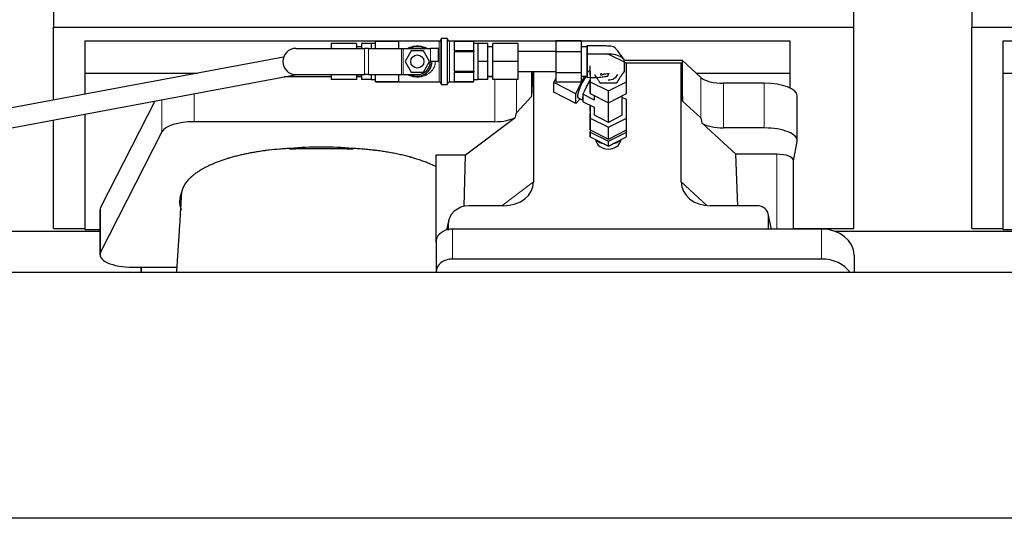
# Model space of a CAD drawing. Header units: inches. Extents: x 0 to 23760, y -13 to 16800.
# Tile 57 of 256: x 5956 to 6556, y 6435 to 6739. Entities that reach past the tile are written whole.
import ezdxf

# ---------------------------------------------------------------- set-up
doc = ezdxf.new("R2010")
doc.units = ezdxf.units.IN
doc.layers.add('1', color=7, linetype='Continuous', true_color=0xffffff)

msp = doc.modelspace()

# ---------------------------------------------------------------- linework, layer by layer
at = {"layer": '1', "color": 2, "linetype": 'Continuous', "lineweight": 25}
for p, q in [((5976.661, 6773.667), (5976.661, 6734.46)), ((6536.661, 6773.667), (6536.661, 6734.46)), ((6464.661, 6734.46), (6464.661, 6771.287)), ((5976.661, 6689.996), (5976.661, 6734.46)), ((5976.661, 6734.46), (6464.661, 6734.46)), ((6464.661, 6611.635), (6464.661, 6734.46)), ((6536.661, 6734.46), (7024.661, 6734.46)), ((6536.661, 6611.635), (6536.661, 6734.46)), ((5995.661, 6726.149), (5995.661, 6706.346)), ((5995.661, 6726.149), (6212.469, 6726.149)), ((6173.001, 6725.943), (6173.001, 6725.938)), ((6211.801, 6725.943), (6173.001, 6725.943)), ((6173.001, 6725.938), (6187.001, 6725.938)), ((6173.001, 6722.97), (6173.001, 6725.938)), ((6187.001, 6725.938), (6187.001, 6721.443)), ((6213.001, 6713.443), (6213.001, 6727.143)), ((6216.701, 6727.443), (6213.301, 6727.443)), ((6217.001, 6713.443), (6217.001, 6727.143)), ((6217.528, 6726.149), (6425.661, 6726.149)), ((6233.001, 6725.943), (6218.201, 6725.943)), ((6221.001, 6725.938), (6221.001, 6720.001)), ((6221.001, 6725.938), (6233.001, 6725.938)), ((6233.001, 6725.943), (6233.001, 6725.938)), ((6233.001, 6722.97), (6233.001, 6725.938)), ((6283.001, 6726.133), (6283.001, 6719.308)), ((6298.501, 6726.133), (6283.001, 6726.133)), ((6298.501, 6726.133), (6298.501, 6719.308)), ((6425.661, 6726.149), (6425.661, 6706.346)), ((6555.661, 6726.149), (6985.661, 6726.149)), ((6555.661, 6726.149), (6555.661, 6706.346)), ((6124.501, 6721.443), (6166.315, 6721.443)), ((6146.001, 6724.443), (6146.001, 6721.443)), ((6161.501, 6724.443), (6146.001, 6724.443)), ((6161.501, 6724.443), (6161.501, 6721.443)), ((6164.501, 6722.443), (6161.501, 6722.443)), ((6164.501, 6724.443), (6164.501, 6721.443)), ((6170.401, 6724.443), (6164.501, 6724.443)), ((6168.815, 6721.443), (6166.315, 6721.443)), ((6168.815, 6721.443), (6188.841, 6721.443)), ((6173.001, 6724.443), (6170.401, 6724.443)), ((6170.401, 6724.443), (6170.401, 6721.443)), ((6173.001, 6721.443), (6173.001, 6722.97)), ((6188.841, 6721.443), (6189.841, 6721.443)), ((6189.841, 6721.443), (6206.501, 6721.443)), ((6194.748, 6719.943), (6190.996, 6713.443)), ((6202.254, 6719.943), (6194.748, 6719.943)), ((6206.007, 6713.443), (6202.254, 6719.943)), ((6211.501, 6721.443), (6206.501, 6721.443)), ((6211.501, 6713.443), (6211.501, 6721.443)), ((6233.001, 6720.001), (6221.001, 6720.001)), ((6235.601, 6724.443), (6233.001, 6724.443)), ((6233.001, 6720.001), (6233.001, 6722.97)), ((6233.001, 6720.001), (6233.001, 6719.381)), ((6241.501, 6724.443), (6235.601, 6724.443)), ((6235.601, 6718.943), (6235.601, 6724.443)), ((6241.501, 6713.443), (6241.501, 6724.443)), ((6244.501, 6722.443), (6241.501, 6722.443)), ((6244.501, 6713.443), (6244.501, 6724.443)), ((6260.001, 6724.443), (6244.501, 6724.443)), ((6260.001, 6713.443), (6260.001, 6724.443)), ((6302.001, 6722.443), (6298.501, 6722.443)), ((6302.001, 6722.443), (6302.001, 6713.443)), ((6116.971, 6716.152), (5822.772, 6661.309)), ((6221.001, 6719.381), (6221.001, 6707.506)), ((6233.001, 6719.381), (6221.001, 6719.381)), ((6233.001, 6713.443), (6233.001, 6719.381)), ((6235.601, 6713.443), (6235.601, 6718.943)), ((6283.001, 6719.443), (6260.001, 6719.443)), ((6283.001, 6719.308), (6283.001, 6706.619)), ((6298.501, 6719.308), (6283.001, 6719.308)), ((6298.501, 6719.308), (6298.501, 6706.619)), ((6314.994, 6718.015), (6314.55, 6717.787)), ((6325.998, 6712.386), (6314.994, 6718.015)), ((6360.328, 6713.975), (6324.523, 6713.975)), ((6360.328, 6689.213), (6360.328, 6713.975)), ((6371.438, 6703.71), (6360.328, 6713.975)), ((6190.996, 6713.443), (6194.748, 6706.943)), ((6202.254, 6706.943), (6206.007, 6713.443)), ((6211.501, 6713.443), (6206.501, 6713.443)), ((6213.001, 6699.743), (6213.001, 6713.443)), ((6217.001, 6699.743), (6217.001, 6713.443)), ((6233.001, 6707.506), (6233.001, 6713.443)), ((6241.501, 6713.443), (6235.601, 6713.443)), ((6235.601, 6707.943), (6235.601, 6713.443)), ((6235.601, 6702.443), (6235.601, 6707.943)), ((6241.501, 6702.443), (6241.501, 6713.443)), ((6244.501, 6702.443), (6244.501, 6713.443)), ((6260.001, 6713.443), (6244.501, 6713.443)), ((6260.001, 6702.443), (6260.001, 6713.443)), ((6302.001, 6713.443), (6302.001, 6704.443)), ((6302.001, 6706.448), (6303.998, 6708.453)), ((6303.998, 6705.219), (6303.998, 6710.896)), ((6304.001, 6707.634), (6304.004, 6701.11)), ((6325.439, 6712.672), (6359.407, 6712.672)), ((6326.004, 6701.12), (6325.998, 6712.386)), ((6359.407, 6712.672), (6360.328, 6689.213)), ((6359.407, 6640.078), (6359.407, 6712.672)), ((5824.971, 6649.512), (6125.008, 6705.443)), ((5995.661, 6706.346), (5995.661, 6693.537)), ((5995.661, 6706.346), (6064.374, 6706.346)), ((6146.004, 6703.997), (6117.251, 6703.997)), ((6124.501, 6705.443), (6166.315, 6705.443)), ((6146.001, 6705.443), (6146.001, 6702.443)), ((6161.501, 6702.443), (6146.001, 6702.443)), ((6164.5, 6703.997), (6161.5, 6703.997)), ((6161.501, 6705.443), (6161.501, 6702.443)), ((6161.501, 6704.443), (6164.501, 6704.443)), ((6164.501, 6705.443), (6164.501, 6702.443)), ((6170.401, 6702.443), (6164.501, 6702.443)), ((6168.815, 6705.443), (6166.315, 6705.443)), ((6168.815, 6705.443), (6188.841, 6705.443)), ((6170.401, 6705.443), (6170.401, 6702.443)), ((6170.401, 6702.443), (6173.001, 6702.443)), ((6173.001, 6703.917), (6173.001, 6705.443)), ((6173.001, 6700.948), (6173.001, 6703.917)), ((6187.001, 6705.443), (6187.001, 6700.948)), ((6188.841, 6705.443), (6189.841, 6705.443)), ((6189.841, 6705.443), (6198.501, 6705.443)), ((6194.748, 6706.943), (6202.254, 6706.943)), ((6221.001, 6707.506), (6233.001, 6707.506)), ((6221.001, 6706.886), (6221.001, 6700.948)), ((6221.001, 6706.886), (6233.001, 6706.886)), ((6233.001, 6707.506), (6233.001, 6706.886)), ((6233.001, 6703.917), (6233.001, 6706.886)), ((6233.001, 6700.948), (6233.001, 6703.917)), ((6233.001, 6702.443), (6235.601, 6702.443)), ((6241.501, 6702.443), (6235.601, 6702.443)), ((6244.498, 6703.997), (6241.498, 6703.997)), ((6241.501, 6704.443), (6244.501, 6704.443)), ((6260.001, 6702.443), (6244.501, 6702.443)), ((6260.001, 6707.443), (6283.001, 6707.443)), ((6268.392, 6692.351), (6268.392, 6707.443)), ((6268.392, 6692.351), (6269.12, 6707.443)), ((6269.372, 6707.443), (6269.372, 6639.984)), ((6281.785, 6700.631), (6283.001, 6703.151)), ((6283.001, 6706.619), (6283.001, 6700.754)), ((6298.501, 6706.619), (6283.001, 6706.619)), ((6295.212, 6693.763), (6300.367, 6704.443)), ((6298.501, 6706.619), (6298.501, 6700.754)), ((6298.501, 6704.443), (6302.001, 6704.443)), ((6303.739, 6702.264), (6302.896, 6700.517)), ((6303.999, 6702.526), (6303.739, 6702.264)), ((6304, 6702.131), (6303.739, 6702.264)), ((6303.998, 6705.219), (6304.004, 6693.952)), ((6368.579, 6706.346), (6425.661, 6706.346)), ((6425.661, 6706.346), (6425.661, 6697.334)), ((6555.661, 6706.346), (6555.661, 6611.078)), ((6555.661, 6706.346), (6817.854, 6706.346)), ((6187.001, 6700.948), (6173.001, 6700.948)), ((6173.001, 6700.948), (6173.001, 6700.943)), ((6173.001, 6700.943), (6211.801, 6700.943)), ((6213.301, 6699.443), (6216.701, 6699.443)), ((6218.201, 6700.943), (6233.001, 6700.943)), ((6233.001, 6700.948), (6221.001, 6700.948)), ((6233.001, 6700.948), (6233.001, 6700.943)), ((6295.212, 6693.763), (6281.785, 6700.631)), ((6281.785, 6694.766), (6281.785, 6700.631)), ((6298.501, 6700.754), (6283.001, 6700.754)), ((6302.896, 6700.517), (6300.337, 6695.214)), ((6304.004, 6693.952), (6304.004, 6701.11)), ((6304.004, 6701.11), (6315.008, 6695.481)), ((6315.008, 6695.481), (6326.004, 6701.12)), ((6326.004, 6693.963), (6326.004, 6701.12)), ((6410.13, 6700.167), (6385.296, 6700.167)), ((6259.074, 6682.205), (6268.392, 6692.351)), ((6295.212, 6687.898), (6281.785, 6694.766)), ((6295.212, 6687.898), (6295.212, 6693.763)), ((6297.908, 6690.606), (6295.212, 6687.898)), ((6296.609, 6691.27), (6299.493, 6689.795)), ((6300.337, 6695.214), (6299.493, 6693.467)), ((6306.504, 6689.881), (6299.493, 6693.467)), ((6299.493, 6693.467), (6299.493, 6692.567)), ((6299.493, 6692.567), (6299.493, 6689.835)), ((6299.493, 6689.835), (6299.493, 6688.935)), ((6304.004, 6693.952), (6315.008, 6688.324)), ((6306.504, 6689.881), (6306.502, 6692.675)), ((6306.504, 6689.881), (6306.504, 6692.674)), ((6315.008, 6688.324), (6315.008, 6695.481)), ((6315.008, 6688.324), (6326.004, 6693.963)), ((6323.504, 6680.697), (6323.504, 6692.68)), ((6325.998, 6690.223), (6323.504, 6691.498)), ((6326.004, 6678.956), (6325.998, 6690.223)), ((6430.13, 6665.259), (6430.13, 6692.513)), ((6038.406, 6689.299), (6005.346, 6624.319)), ((6306.504, 6685.349), (6299.493, 6688.935)), ((6303.998, 6683.055), (6303.998, 6686.631)), ((6304, 6686.63), (6304.004, 6678.946)), ((6306.504, 6680.689), (6306.501, 6685.35)), ((6306.504, 6680.689), (6306.504, 6685.349)), ((6315.006, 6676.34), (6315.006, 6688.325)), ((6360.328, 6689.213), (6371.438, 6679.046)), ((5976.661, 6611.635), (5976.661, 6677.788)), ((5995.661, 6681.331), (5995.661, 6611.078)), ((6227.985, 6656.579), (6258.238, 6679.299)), ((6303.998, 6683.055), (6304.004, 6671.788)), ((6303.998, 6678.715), (6303.998, 6681.67)), ((6303.999, 6681.67), (6303.998, 6681.67)), ((6303.998, 6681.67), (6304.004, 6670.403)), ((6303.998, 6678.715), (6304.004, 6667.448)), ((6304.004, 6678.946), (6315.008, 6673.318)), ((6304.004, 6671.788), (6304.004, 6678.946)), ((6315.006, 6676.34), (6306.504, 6680.689)), ((6323.504, 6680.697), (6315.006, 6676.34)), ((6315.008, 6673.318), (6326.004, 6678.956)), ((6326.004, 6671.799), (6326.004, 6678.956)), ((6245.756, 6676.742), (6062.366, 6676.742)), ((6304.004, 6671.788), (6315.008, 6666.16)), ((6315.008, 6666.16), (6315.008, 6673.318)), ((6315.008, 6666.16), (6326.004, 6671.799)), ((6326.004, 6670.414), (6326.004, 6671.799)), ((6372.167, 6675.877), (6392.716, 6656.897)), ((6410.13, 6672.912), (6385.296, 6672.912)), ((6042.735, 6670.552), (6005.346, 6597.065)), ((6304.004, 6667.448), (6304.004, 6670.403)), ((6304.004, 6670.403), (6315.008, 6664.775)), ((6304.004, 6667.448), (6315.008, 6661.82)), ((6315.008, 6664.775), (6326.004, 6670.414)), ((6315.008, 6661.82), (6326.004, 6667.458)), ((6326.004, 6667.458), (6326.004, 6670.414)), ((6315.008, 6661.82), (6315.008, 6664.775)), ((6428.015, 6652.861), (6430.086, 6664.75)), ((6209.948, 6603.316), (6209.948, 6656.579)), ((6209.948, 6656.579), (6227.985, 6656.579)), ((6227.064, 6625.112), (6227.985, 6656.579)), ((6417.807, 6656.897), (6392.716, 6656.897)), ((6393.95, 6625.448), (6392.716, 6656.897)), ((6428.015, 6611.249), (6428.015, 6652.991)), ((6251.035, 6625.448), (6230.184, 6625.448)), ((6405.664, 6625.448), (6377.203, 6625.448)), ((6004.977, 6622.857), (6004.977, 6595.602)), ((6414.603, 6611.251), (6412.499, 6620.494)), ((6412.637, 6611.251), (6412.637, 6619.262)), ((5976.661, 6611.635), (5995.661, 6611.635)), ((6217.443, 6616.019), (6216.357, 6610.722)), ((6217.233, 6613.952), (6217.233, 6610.655)), ((6428.015, 6611.635), (6464.661, 6611.635)), ((6536.661, 6611.635), (6555.661, 6611.635)), ((5893.041, 6609.895), (6004.976, 6609.895)), ((5995.661, 6611.078), (6004.98, 6611.078)), ((6444.948, 6611.251), (6219.948, 6611.251)), ((6453.041, 6609.895), (6564.976, 6609.895)), ((6555.661, 6611.078), (6564.98, 6611.078)), ((6209.948, 6603.317), (6209.948, 6585.056)), ((6464.948, 6595.383), (6464.948, 6584.854)), ((6024.977, 6587.949), (6029.998, 6587.949)), ((6029.998, 6587.949), (6029.998, 6584.853)), ((6029.998, 6587.949), (6051.873, 6587.949)), ((6029.998, 6584.853), (6029.998, 6587.948)), ((6444.948, 6592.99), (6219.948, 6592.99)), ((7759.501, 6584.854), (3280.011, 6584.854)), ((6209.948, 6585.056), (6209.948, 6584.853)), ((7759.501, 6434.855), (3280.011, 6434.855))]:
    msp.add_line(p, q, dxfattribs=at)
at = {"layer": '1', "color": 110, "linetype": 'Continuous', "lineweight": 13}
for p, q in [((6211.801, 6713.443), (6211.801, 6725.943)), ((6213.301, 6713.443), (6213.301, 6727.443)), ((6216.701, 6713.443), (6216.701, 6727.443)), ((6218.201, 6713.443), (6218.201, 6725.943)), ((6166.315, 6705.443), (6166.315, 6721.443)), ((6168.815, 6705.443), (6168.815, 6721.443)), ((6188.841, 6705.443), (6188.841, 6721.443)), ((6189.841, 6705.443), (6189.841, 6721.443)), ((6206.501, 6713.443), (6206.501, 6721.443)), ((6211.801, 6700.943), (6211.801, 6713.443)), ((6213.301, 6699.443), (6213.301, 6713.443)), ((6216.701, 6699.443), (6216.701, 6713.443)), ((6218.201, 6700.943), (6218.201, 6713.443)), ((6245.756, 6676.742), (6245.756, 6702.443)), ((6259.074, 6682.205), (6259.074, 6702.443)), ((6371.438, 6679.046), (6371.438, 6703.71)), ((6385.296, 6672.912), (6385.296, 6700.167)), ((6410.13, 6672.912), (6410.13, 6700.167)), ((6042.735, 6670.552), (6042.735, 6690.106)), ((6062.366, 6676.742), (6062.366, 6693.765)), ((6417.807, 6656.897), (6417.807, 6611.251)), ((6250.017, 6625.448), (6269.372, 6639.984)), ((6359.407, 6640.078), (6375.145, 6625.543)), ((6005.346, 6597.065), (6005.346, 6624.319)), ((6414.462, 6611.251), (6412.637, 6619.262)), ((6217.233, 6613.952), (6216.585, 6610.789)), ((6219.948, 6611.251), (6219.948, 6592.99)), ((6444.948, 6611.251), (6444.948, 6592.99))]:
    msp.add_line(p, q, dxfattribs=at)
at = {"layer": '1', "color": 2, "linetype": 'Continuous', "lineweight": 25}
msp.add_circle((6198.501, 6713.443), 4, dxfattribs=at)
for centre, radius, start, end in [((6211.801, 6727.143), 1.2, 270, 0), ((6213.301, 6727.143), 0.3, 90, 180), ((6216.701, 6727.143), 0.3, 0, 90), ((6218.201, 6727.143), 1.2, 180, 270), ((6124.501, 6713.443), 8, 90, 270), ((6198.501, 6713.443), 9, 62.733956, 117.266044), ((6198.501, 6713.443), 9, 242.733956, 360), ((6198.501, 6713.443), 8, 270, 360), ((6211.801, 6699.743), 1.2, 0, 90), ((6213.301, 6699.743), 0.3, 180, 270), ((6216.701, 6699.743), 0.3, 270, 0), ((6218.201, 6699.743), 1.2, 90, 180)]:
    msp.add_arc(centre, radius, start, end, dxfattribs=at)
for centre, major_axis, ratio, start_param, end_param in [((6300.707, 6699.283), (-4.098, -8.013), 0.230662, 4.1340624, 6.2831081), ((6315.001, 6707.787), (6.3, 0), 0.8870108, 4.712389, 5.871244), ((6385.296, 6705.907), (-15, 0), 0.3826834, 0.392691, 1.5707963), ((6303.739, 6697.732), (-4.098, -8.013), 0.230662, 4.4774376, 5.1472299), ((6410.13, 6692.513), (20, 0), 0.3826834, 0.0000123, 1.5707963), ((6303.739, 6697.732), (-4.098, -8.013), 0.230662, 5.5246352, 6.1944275), ((6245.756, 6682.483), (-15, 0), 0.3826834, 1.5707963, 2.5536377), ((6245.756, 6335.972), (-13.469, -346.314), 0.0190642, 3.1640389, 3.2737854), ((6385.296, 6267.438), (13.933, -411.641), 0.0134983, 3.0163009, 3.1283751), ((6062.366, 6669.089), (20, 0), 0.3826834, 1.5707963, 2.9492947), ((6385.296, 6678.653), (-15, 0), 0.3826834, 0.5047652, 1.5707963), ((6410.13, 6665.259), (20, 0), 0.3826834, 6.216629, 7.8539816), ((6315.001, 6667.099), (8, 0), 0.8870108, 3.3182091, 4.712389), ((6315.001, 6672.185), (10.5, 0), 0.8870108, 3.919235, 4.4592944), ((6315.001, 6667.099), (8, 0), 0.8870108, 4.712389, 6.1070598), ((6315.001, 6672.185), (10.5, 0), 0.8870108, 4.9667598, 5.5064265), ((6139.998, 6628.13), (86.5, 0), 0.3826834, 1.3483772, 1.7943795), ((6417.807, 6652.991), (10.208, 0), 0.3826834, 0.0000123, 1.5707963), ((6250.277, 6640.584), (19.053, -1.602), 0.7899984, 4.8184069, 6.3495024), ((6377.819, 6640.584), (-18.368, -1.548), 0.8197595, 6.2141926, 7.7515118), ((6139.998, 6628.13), (86.5, 0), 0.3826834, 2.9725041, 3.2916257), ((6024.977, 6622.857), (20, 0), 0.3826834, 2.9492947, 3.1416097), ((6230.273, 6613.873), (13.036, -0.373), 0.8874794, 1.60301, 3.1669686), ((6405.611, 6619.215), (-7.024, -0.222), 0.8867966, 3.1136042, 4.6768038), ((6219.948, 6603.317), (10, 0), 0.7933958, 1.8474697, 3.1415927), ((6219.948, 6590.458), (0, -20.985), 0.4765235, 3.3133452, 3.4165375), ((6219.948, 6603.317), (10, 0), 0.7933958, 1.5707963, 1.7425489), ((6444.948, 6595.383), (20, 0), 0.7933958, 0, 1.5707963), ((6024.977, 6595.602), (20, 0), 0.3826834, 2.9492947, 4.712389), ((6219.948, 6585.056), (10, 0), 0.7933958, 1.5707963, 3.1415927), ((6444.948, 6577.122), (20, 0), 0.7933958, 0.5089626, 1.5707963)]:
    msp.add_ellipse(centre, major_axis=major_axis, ratio=ratio, start_param=start_param, end_param=end_param, dxfattribs=at)
at = {"layer": '1', "color": 110, "linetype": 'Continuous', "lineweight": 13}
for points, knots in [([(6192.753, 6721.528), (6192.86, 6721.585), (6192.969, 6721.64), (6193.226, 6721.766), (6193.375, 6721.835), (6193.829, 6722.033), (6194.138, 6722.153), (6194.767, 6722.368), (6195.088, 6722.463), (6195.58, 6722.587), (6195.746, 6722.625), (6195.998, 6722.678), (6196.082, 6722.694), (6196.252, 6722.726), (6196.337, 6722.741), (6196.764, 6722.812), (6197.109, 6722.855), (6197.802, 6722.912), (6198.151, 6722.926), (6198.59, 6722.926), (6198.678, 6722.925), (6198.855, 6722.922), (6198.943, 6722.919), (6199.206, 6722.908), (6199.381, 6722.897), (6199.902, 6722.854), (6200.245, 6722.811), (6200.755, 6722.726), (6200.924, 6722.694), (6201.176, 6722.642), (6201.26, 6722.623), (6201.427, 6722.585), (6201.51, 6722.565), (6201.921, 6722.461), (6202.242, 6722.366), (6202.87, 6722.151), (6203.177, 6722.031), (6203.628, 6721.834), (6203.776, 6721.766), (6203.997, 6721.658), (6204.07, 6721.621), (6204.216, 6721.546), (6204.288, 6721.508), (6204.365, 6721.466), (6204.371, 6721.463), (6204.377, 6721.46)], [0, 0, 0, 0, 0.0314444, 0.0314444, 0.0734824, 0.0734824, 0.1575584, 0.1575584, 0.2416344, 0.2416344, 0.2836724, 0.2836724, 0.3046914, 0.3046914, 0.3257104, 0.3257104, 0.4097864, 0.4097864, 0.4938625, 0.4938625, 0.5148815, 0.5148815, 0.5359005, 0.5359005, 0.5779385, 0.5779385, 0.6620145, 0.6620145, 0.7040525, 0.7040525, 0.7250715, 0.7250715, 0.7460905, 0.7460905, 0.8301665, 0.8301665, 0.9142425, 0.9142425, 0.9562805, 0.9562805, 0.9772995, 0.9772995, 0.9983185, 0.9983185, 1, 1, 1, 1]), ([(6209.501, 6713.443), (6209.501, 6713.098), (6209.479, 6712.754), (6209.424, 6712.323), (6209.406, 6712.193), (6209.384, 6712.063), (6209.369, 6711.976), (6209.361, 6711.933), (6209.319, 6711.718), (6209.281, 6711.549), (6209.151, 6711.047), (6209.046, 6710.722), (6208.86, 6710.248), (6208.793, 6710.092), (6208.687, 6709.861), (6208.632, 6709.747), (6208.574, 6709.633), (6208.536, 6709.558), (6208.516, 6709.52), (6208.337, 6709.184), (6208.163, 6708.899), (6207.79, 6708.354), (6207.591, 6708.094), (6207.273, 6707.72), (6207.164, 6707.598), (6206.996, 6707.419), (6206.94, 6707.36), (6206.825, 6707.243), (6206.767, 6707.186), (6206.474, 6706.903), (6206.231, 6706.69), (6205.728, 6706.288), (6205.468, 6706.099), (6204.93, 6705.743), (6204.652, 6705.576), (6204.294, 6705.381), (6204.221, 6705.343), (6204.076, 6705.268), (6203.856, 6705.158), (6203.633, 6705.055), (6203.182, 6704.857), (6202.875, 6704.738), (6202.247, 6704.523), (6201.925, 6704.427), (6201.513, 6704.323), (6201.43, 6704.303), (6201.305, 6704.274), (6201.263, 6704.264), (6201.179, 6704.246), (6200.969, 6704.201), (6200.758, 6704.161), (6200.248, 6704.076), (6199.905, 6704.033), (6199.384, 6703.99), (6199.209, 6703.979), (6198.946, 6703.968), (6198.858, 6703.965), (6198.681, 6703.962), (6198.593, 6703.961), (6198.153, 6703.96), (6197.804, 6703.975), (6197.111, 6704.032), (6196.767, 6704.074), (6196.383, 6704.138), (6196.34, 6704.145), (6196.255, 6704.16), (6196.212, 6704.168), (6196.085, 6704.192), (6195.831, 6704.242), (6195.582, 6704.299), (6195.09, 6704.423), (6194.769, 6704.518), (6194.14, 6704.733), (6193.832, 6704.852), (6193.454, 6705.017), (6193.379, 6705.051), (6193.229, 6705.12), (6193.155, 6705.156), (6192.966, 6705.248), (6192.852, 6705.306), (6192.739, 6705.366)], [0, 0, 0, 0, 0.0453735, 0.0453735, 0.0567969, 0.0625086, 0.0625086, 0.0682202, 0.0682202, 0.0910669, 0.0910669, 0.1367603, 0.1367603, 0.159607, 0.159607, 0.1710304, 0.1767421, 0.1767421, 0.1824537, 0.1824537, 0.2281471, 0.2281471, 0.2738405, 0.2738405, 0.2966872, 0.2966872, 0.3081106, 0.3081106, 0.3195339, 0.3195339, 0.3652273, 0.3652273, 0.4109207, 0.4109207, 0.4566141, 0.4566141, 0.4680375, 0.4680375, 0.4794608, 0.5023075, 0.5023075, 0.5480009, 0.5480009, 0.5936943, 0.5936943, 0.6051177, 0.6051177, 0.6108293, 0.6108293, 0.616541, 0.6393877, 0.6393877, 0.6850811, 0.6850811, 0.7079278, 0.7079278, 0.7193512, 0.7193512, 0.7307745, 0.7307745, 0.7764679, 0.7764679, 0.8221613, 0.8221613, 0.827873, 0.827873, 0.8335846, 0.8335846, 0.845008, 0.8678547, 0.8678547, 0.9135481, 0.9135481, 0.9592415, 0.9592415, 0.9706648, 0.9706648, 0.9820882, 0.9820882, 1, 1, 1, 1])]:
    msp.add_open_spline(points, degree=3, knots=knots, dxfattribs=at)
at = {"layer": '1', "color": 2, "linetype": 'Continuous', "lineweight": 25}
for points, degree, knots in [([(6302.001, 6717.975), (6302.001, 6721.912), (6302.001, 6721.931), (6302.001, 6722.904), (6302.001, 6722.92), (6302.001, 6723.118), (6302.001, 6723.207), (6302.001, 6723.229)], 2, [0, 0, 0, 0.7529412, 0.7529412, 0.9411765, 0.9411765, 0.9882353, 1, 1, 1]), ([(6324.371, 6714.792), (6323.064, 6716.914), (6321.367, 6719.166), (6319.485, 6721.401), (6319.133, 6721.76), (6318.722, 6722.109), (6317.952, 6722.411), (6316.207, 6722.898), (6310.716, 6722.878), (6305.903, 6723.107), (6302.001, 6722.975)], 3, [0, 0, 0, 0, 0.2958986, 0.3311163, 0.3435118, 0.35299, 0.3909954, 0.4517129, 0.561441, 1, 1, 1, 1]), ([(6324.816, 6707.787), (6324.816, 6708.569), (6324.816, 6710.134), (6324.821, 6711.895), (6324.812, 6713.068), (6324.84, 6713.851), (6324.319, 6715.212), (6321.976, 6716.92), (6318.495, 6717.774), (6316.191, 6717.949), (6315.345, 6717.976), (6314.074, 6717.975), (6311.321, 6717.976), (6307.084, 6717.975), (6303.696, 6717.975), (6302.001, 6717.975)], 3, [0, 0, 0, 0, 0.125, 0.25, 0.28125, 0.3125, 0.375, 0.5, 0.625, 0.65625, 0.671875, 0.6875, 0.75, 0.875, 1, 1, 1, 1]), ([(6302.001, 6703.911), (6302.001, 6703.762), (6302.001, 6703.68), (6302.001, 6703.637), (6302.001, 6703.653), (6302.001, 6703.707), (6302.001, 6703.898), (6302.001, 6704.204), (6302.001, 6704.226), (6302.001, 6707.583), (6302.001, 6707.603), (6302.001, 6707.903), (6302.001, 6708.104), (6302.001, 6708.152), (6302.001, 6708.175), (6302.001, 6708.243), (6302.001, 6708.323), (6302.001, 6708.418), (6302.001, 6708.782), (6302.001, 6708.81), (6302.001, 6710.621), (6302.001, 6714.298), (6302.001, 6717.975)], 2, [0, 0, 0, 0.0194066, 0.0251078, 0.0279583, 0.0308089, 0.0422111, 0.0878201, 0.0878201, 0.2702561, 0.4526921, 0.4526921, 0.4983011, 0.5097033, 0.5125539, 0.5154044, 0.5211056, 0.5211056, 0.5439101, 0.5439101, 0.635128, 0.635128, 1, 1, 1]), ([(6324.816, 6707.787), (6321.137, 6702.134), (6321.135, 6702.132), (6320.229, 6700.74), (6320.215, 6700.718), (6320.036, 6700.437), (6319.985, 6700.365), (6319.943, 6700.306), (6319.914, 6700.25), (6319.873, 6700.246), (6319.763, 6700.249), (6319.602, 6700.247), (6319.338, 6700.244), (6318.682, 6700.247), (6318.635, 6700.247), (6311.364, 6700.247), (6311.32, 6700.247), (6310.665, 6700.244), (6310.4, 6700.247), (6310.24, 6700.249), (6310.13, 6700.246), (6310.088, 6700.25), (6310.06, 6700.305), (6310.017, 6700.365), (6309.966, 6700.437), (6309.787, 6700.718), (6309.774, 6700.738), (6307.58, 6704.109), (6306.744, 6705.395)], 2, [0, 0, 0, 0.2985186, 0.2985186, 0.3731483, 0.3731483, 0.3918057, 0.3918057, 0.39647, 0.3988022, 0.4011344, 0.4104631, 0.4104631, 0.4477779, 0.4477779, 0.5970372, 0.7462965, 0.7462965, 0.7836113, 0.7836113, 0.79294, 0.7952722, 0.7976044, 0.8022687, 0.8022687, 0.8209262, 0.8209262, 0.8955558, 1, 1, 1]), ([(6302.001, 6703.911), (6304.602, 6703.674), (6308.186, 6703.648), (6312.119, 6704.153), (6313.701, 6704.415), (6314.386, 6704.583), (6314.71, 6704.67), (6314.839, 6704.746), (6314.904, 6704.827), (6314.814, 6704.949), (6314.828, 6705.148), (6314.918, 6705.462), (6315.115, 6705.791), (6315.335, 6706.039), (6315.442, 6706.122), (6315.476, 6706.141), (6315.487, 6706.146), (6315.491, 6706.147), (6315.492, 6706.147), (6315.493, 6706.147), (6315.493, 6706.147), (6315.494, 6706.147), (6315.494, 6706.146), (6315.494, 6706.146), (6315.495, 6706.146), (6315.495, 6706.145), (6315.491, 6706.139), (6315.466, 6706.12), (6315.338, 6706.048), (6315.007, 6705.929), (6314.066, 6705.742), (6312.993, 6705.749), (6312.011, 6705.599), (6311.501, 6705.426), (6311.076, 6705.245), (6310.814, 6705.108), (6310.7, 6705.037), (6310.663, 6705.013), (6310.645, 6705.003), (6310.634, 6705.005), (6310.633, 6705.023), (6310.626, 6705.041), (6310.614, 6705.066), (6310.48, 6705.353), (6310.438, 6705.805), (6310.624, 6706.154), (6310.742, 6706.295)], 3, [0, 0, 0, 0, 0.2955081, 0.4157716, 0.4664479, 0.4877548, 0.5053416, 0.508649, 0.5115552, 0.5264013, 0.5385004, 0.561367, 0.605261, 0.6232915, 0.6279266, 0.6291466, 0.6294863, 0.6295922, 0.6296311, 0.6296625, 0.6296764, 0.6296897, 0.6297032, 0.6297173, 0.6297495, 0.6297896, 0.6300487, 0.6311039, 0.6354362, 0.6529553, 0.678829, 0.7517678, 0.7734741, 0.7963969, 0.8236622, 0.8390741, 0.8431842, 0.8452583, 0.8462372, 0.8467107, 0.8483336, 0.8496209, 0.8518716, 0.8559257, 0.9381865, 1, 1, 1, 1]), ([(6120.818, 6660.408), (6119.746, 6660.357), (6118.677, 6660.297), (6116.547, 6660.16), (6115.486, 6660.082), (6112.314, 6659.823), (6110.216, 6659.615), (6107.613, 6659.311), (6107.093, 6659.248), (6106.315, 6659.149), (6105.926, 6659.1), (6105.409, 6659.031), (6105.151, 6658.997), (6103.989, 6658.84), (6102.969, 6658.692), (6100.951, 6658.381), (6099.953, 6658.218), (6097.98, 6657.875), (6097.005, 6657.696), (6095.077, 6657.322), (6094.124, 6657.128), (6092.241, 6656.722), (6090.381, 6656.302), (6087.657, 6655.624), (6085.886, 6655.141), (6084.575, 6654.767), (6084.141, 6654.64), (6083.602, 6654.48), (6083.494, 6654.447), (6083.279, 6654.382), (6083.172, 6654.35), (6082.851, 6654.252), (6082.638, 6654.186), (6081.579, 6653.856), (6080.75, 6653.586), (6078.315, 6652.757), (6076.762, 6652.18), (6074.537, 6651.279), (6073.087, 6650.667), (6071.015, 6649.713), (6069.701, 6649.054), (6068.423, 6648.383), (6067.801, 6648.041), (6066.895, 6647.519), (6066.598, 6647.344), (6066.232, 6647.123), (6066.159, 6647.078), (6066.013, 6646.99), (6065.797, 6646.856), (6065.583, 6646.723), (6064.878, 6646.276), (6063.795, 6645.553), (6062.3, 6644.449), (6060.932, 6643.324), (6060.105, 6642.561), (6059.32, 6641.791), (6058.949, 6641.402), (6057.9, 6640.227), (6057.287, 6639.43), (6056.697, 6638.517), (6056.633, 6638.415), (6056.508, 6638.211), (6056.446, 6638.109), (6056.267, 6637.803), (6056.153, 6637.598), (6055.83, 6636.985), (6055.639, 6636.575), (6055.301, 6635.755), (6055.155, 6635.345), (6054.909, 6634.524), (6054.808, 6634.112), (6054.731, 6633.701)], 3, [0, 0, 0, 0, 0.03125, 0.03125, 0.0625, 0.0625, 0.125, 0.125, 0.140625, 0.140625, 0.1484375, 0.1523438, 0.15625, 0.15625, 0.1875, 0.1875, 0.21875, 0.21875, 0.25, 0.25, 0.28125, 0.28125, 0.3125, 0.34375, 0.375, 0.375, 0.390625, 0.390625, 0.3945313, 0.3945313, 0.3984375, 0.3984375, 0.40625, 0.40625, 0.4375, 0.4375, 0.5, 0.5, 0.53125, 0.5625, 0.59375, 0.59375, 0.625, 0.625, 0.640625, 0.640625, 0.6445313, 0.6445313, 0.6484375, 0.65625, 0.65625, 0.6875, 0.71875, 0.75, 0.78125, 0.78125, 0.8125, 0.8125, 0.875, 0.875, 0.8828125, 0.8828125, 0.890625, 0.890625, 0.90625, 0.90625, 0.9375, 0.9375, 0.96875, 0.96875, 1, 1, 1, 1]), ([(6159.268, 6659.939), (6158.472, 6659.977), (6157.675, 6660.011), (6156.078, 6660.067), (6155.278, 6660.09), (6154.075, 6660.117), (6153.673, 6660.124), (6152.87, 6660.137), (6152.467, 6660.141), (6151.662, 6660.149), (6151.259, 6660.152), (6150.453, 6660.157), (6150.05, 6660.158), (6149.445, 6660.159), (6149.243, 6660.16), (6148.839, 6660.16), (6148.637, 6660.16), (6148.032, 6660.161), (6147.628, 6660.16), (6146.417, 6660.16), (6145.609, 6660.16), (6143.186, 6660.16), (6141.571, 6660.16), (6138.34, 6660.16), (6136.725, 6660.161), (6133.494, 6660.161), (6131.879, 6660.161), (6130.213, 6660.161), (6130.163, 6660.161), (6130.062, 6660.161), (6130.011, 6660.161), (6129.86, 6660.161), (6129.759, 6660.161), (6129.456, 6660.16), (6129.254, 6660.159), (6128.648, 6660.156), (6128.245, 6660.152), (6127.639, 6660.145), (6127.437, 6660.143), (6127.033, 6660.137), (6126.428, 6660.127), (6125.825, 6660.114), (6123.816, 6660.066), (6122.22, 6660.008), (6120.634, 6659.93)], 3, [0, 0, 0, 0, 0.0625, 0.0625, 0.125, 0.125, 0.15625, 0.15625, 0.1875, 0.1875, 0.21875, 0.21875, 0.25, 0.25, 0.265625, 0.265625, 0.28125, 0.28125, 0.3125, 0.3125, 0.375, 0.375, 0.5, 0.5, 0.625, 0.625, 0.75, 0.75, 0.7539063, 0.7539063, 0.7578125, 0.7578125, 0.765625, 0.765625, 0.78125, 0.78125, 0.8125, 0.8125, 0.828125, 0.828125, 0.84375, 0.875, 0.875, 1, 1, 1, 1]), ([(6209.948, 6649.246), (6209.185, 6649.628), (6208.399, 6650.002), (6206.782, 6650.733), (6205.121, 6651.448), (6203.371, 6652.131), (6201.577, 6652.797), (6200.658, 6653.122), (6198.775, 6653.755), (6197.811, 6654.064), (6196.33, 6654.514), (6195.83, 6654.662), (6195.199, 6654.844), (6195.072, 6654.88), (6194.818, 6654.953), (6194.69, 6654.989), (6194.308, 6655.096), (6194.051, 6655.167), (6192.766, 6655.519), (6191.724, 6655.789), (6189.61, 6656.308), (6187.468, 6656.806), (6185.27, 6657.261), (6183.045, 6657.695), (6181.918, 6657.902), (6179.636, 6658.294), (6178.48, 6658.479), (6176.141, 6658.827), (6174.957, 6658.99), (6173.459, 6659.181), (6173.008, 6659.237), (6172.555, 6659.292), (6172.253, 6659.328), (6172.102, 6659.346), (6171.345, 6659.434), (6170.738, 6659.502), (6168.914, 6659.696), (6167.695, 6659.814), (6165.247, 6660.026), (6164.019, 6660.121), (6161.555, 6660.287), (6160.319, 6660.358), (6159.079, 6660.417)], 3, [0, 0, 0, 0, 0.0625, 0.0625, 0.125, 0.1875, 0.1875, 0.25, 0.25, 0.3125, 0.3125, 0.34375, 0.34375, 0.3515625, 0.3515625, 0.359375, 0.359375, 0.375, 0.375, 0.4375, 0.4375, 0.5, 0.5625, 0.5625, 0.625, 0.625, 0.6875, 0.6875, 0.75, 0.75, 0.765625, 0.7734375, 0.7734375, 0.78125, 0.78125, 0.8125, 0.8125, 0.875, 0.875, 0.9375, 0.9375, 1, 1, 1, 1]), ([(6054.489, 6630.828), (6054.293, 6627.348), (6053.899, 6620.553), (6052.981, 6605.61), (6052.228, 6593.64), (6051.694, 6585.107), (6051.678, 6584.854)], 3, [0, 0, 0, 0, 0.2366681, 0.4569528, 0.9839014, 1, 1, 1, 1]), ([(6054.688, 6633.141), (6054.649, 6632.926), (6054.617, 6632.71), (6054.566, 6632.279), (6054.528, 6631.849), (6054.514, 6631.418), (6054.506, 6631.075), (6054.505, 6630.948), (6054.504, 6630.821)], 3, [0, 0, 0, 0, 0.2785515, 0.2785515, 0.5571031, 0.8356546, 0.8356546, 1, 1, 1, 1])]:
    msp.add_open_spline(points, degree=degree, knots=knots, dxfattribs=at)
for points in [[(6120.634, 6659.93), (6120.696, 6660.09), (6120.758, 6660.249), (6120.818, 6660.408)], [(6159.079, 6660.417), (6159.141, 6660.257), (6159.204, 6660.098), (6159.268, 6659.939)], [(6054.731, 6633.701), (6054.717, 6633.514), (6054.702, 6633.328), (6054.688, 6633.141)], [(6054.439, 6622.797), (6054.449, 6622.925), (6054.459, 6623.054), (6054.469, 6623.182)]]:
    msp.add_open_spline(points, degree=3, dxfattribs=at)
msp.add_rational_spline([(6217.233, 6610.655), (6217.224, 6610.802), (6217.216, 6610.95)], [0.500000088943, 0.499999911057, 0.500000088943], degree=2, dxfattribs=at)

doc.saveas('drawing.dxf')
